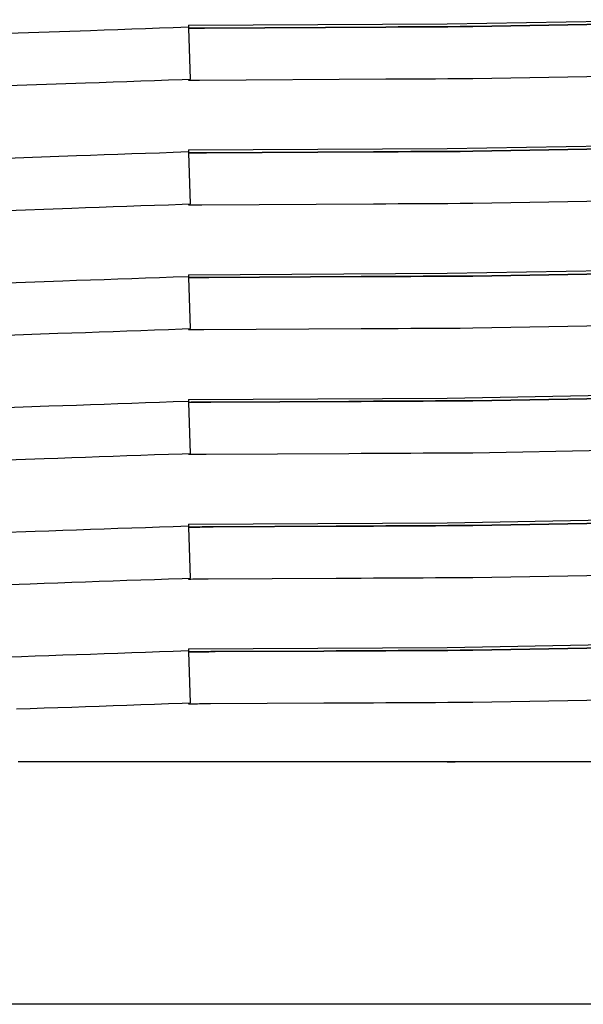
# Model space of a CAD drawing. Header units: millimetres. Extents: x -300186 to 535164, y -28581 to 763383.
# Tile 36 of 256: x -12018 to -11996, y 128305 to 128343. Entities that reach past the tile are written whole.
import ezdxf

# ---------------------------------------------------------------- set-up
doc = ezdxf.new("R2010")
doc.units = ezdxf.units.MM
doc.header["$LTSCALE"] = 10
doc.layers.add('L_Vaillant_Logo___RFER__0', color=7, linetype='Continuous')

msp = doc.modelspace()

# ---------------------------------------------------------------- linework, layer by layer
at = {"layer": 'L_Vaillant_Logo___RFER__0', "color": 0}
for p, q in [((-12013.238, 128342.2, 0), (-12013.766, 128342.182, 0)), ((-12012.709, 128342.219, 0), (-12013.238, 128342.2, 0)), ((-12012.18, 128342.237, 0), (-12012.709, 128342.219, 0)), ((-12011.651, 128342.256, 0), (-12012.18, 128342.237, 0)), ((-12011.059, 128342.276, 0), (-12011.651, 128342.256, 0)), ((-12011.059, 128342.353, 0), (-12001.162, 128342.408, 0)), ((-12011.059, 128342.353, 0), (-12011.059, 128342.283, 0)), ((-12011.059, 128342.283, 0), (-12011.059, 128342.278, 0)), ((-12011.059, 128342.278, 0), (-12011.059, 128342.276, 0)), ((-12011.057, 128342.242, 0), (-12011.059, 128342.276, 0)), ((-12011.042, 128342.243, 0), (-12011.057, 128342.243, 0)), ((-12011.057, 128342.243, 0), (-12011.042, 128342.243, 0)), ((-12010.989, 128340.286, 0), (-12011.057, 128342.242, 0)), ((-12010.959, 128342.243, 0), (-12011.042, 128342.243, 0)), ((-12011.042, 128342.243, 0), (-12010.959, 128342.243, 0)), ((-12010.875, 128342.244, 0), (-12010.959, 128342.243, 0)), ((-12010.959, 128342.243, 0), (-12010.875, 128342.244, 0)), ((-12010.792, 128342.244, 0), (-12010.875, 128342.244, 0)), ((-12010.875, 128342.244, 0), (-12010.792, 128342.244, 0)), ((-12010.708, 128342.245, 0), (-12010.792, 128342.244, 0)), ((-12010.792, 128342.244, 0), (-12010.708, 128342.245, 0)), ((-12010.625, 128342.245, 0), (-12010.708, 128342.245, 0)), ((-12010.708, 128342.245, 0), (-12010.625, 128342.245, 0)), ((-12010.542, 128342.245, 0), (-12010.625, 128342.245, 0)), ((-12010.625, 128342.245, 0), (-12010.542, 128342.245, 0)), ((-12010.458, 128342.246, 0), (-12010.542, 128342.245, 0)), ((-12010.542, 128342.245, 0), (-12010.458, 128342.246, 0)), ((-12003.503, 128342.284, 0), (-12010.458, 128342.246, 0)), ((-12010.458, 128342.246, 0), (-12003.503, 128342.284, 0)), ((-12003.028, 128342.287, 0), (-12003.503, 128342.284, 0)), ((-12003.503, 128342.284, 0), (-12003.028, 128342.287, 0)), ((-12002.553, 128342.29, 0), (-12003.028, 128342.287, 0)), ((-12003.028, 128342.287, 0), (-12002.553, 128342.29, 0)), ((-12002.078, 128342.292, 0), (-12002.553, 128342.29, 0)), ((-12002.553, 128342.29, 0), (-12002.078, 128342.292, 0)), ((-12001.603, 128342.295, 0), (-12002.078, 128342.292, 0)), ((-12002.078, 128342.292, 0), (-12001.603, 128342.295, 0)), ((-12001.128, 128342.297, 0), (-12001.603, 128342.295, 0)), ((-12001.603, 128342.295, 0), (-12001.128, 128342.297, 0)), ((-12001.162, 128342.408, 0), (-12001.157, 128342.408, 0)), ((-12001.157, 128342.408, 0), (-11992.235, 128342.567, 0)), ((-12000.653, 128342.3, 0), (-12001.128, 128342.297, 0)), ((-12001.128, 128342.297, 0), (-12000.653, 128342.3, 0)), ((-12000.177, 128342.303, 0), (-12000.653, 128342.3, 0)), ((-12000.653, 128342.3, 0), (-12000.177, 128342.303, 0)), ((-11992.742, 128342.435, 0), (-12000.177, 128342.303, 0)), ((-12000.177, 128342.303, 0), (-11992.742, 128342.435, 0)), ((-12014.824, 128342.145, 0), (-12021.933, 128341.897, 0)), ((-12014.295, 128342.163, 0), (-12014.824, 128342.145, 0)), ((-12013.766, 128342.182, 0), (-12014.295, 128342.163, 0)), ((-12000.653, 128340.309, 0), (-12000.177, 128340.312, 0)), ((-12000.177, 128340.312, 0), (-11992.742, 128340.444, 0)), ((-12021.864, 128339.906, 0), (-12015.009, 128340.145, 0)), ((-12015.009, 128340.145, 0), (-12014.481, 128340.164, 0)), ((-12014.481, 128340.164, 0), (-12013.952, 128340.182, 0)), ((-12013.952, 128340.182, 0), (-12013.423, 128340.201, 0)), ((-12013.423, 128340.201, 0), (-12012.894, 128340.219, 0)), ((-12012.894, 128340.219, 0), (-12012.366, 128340.238, 0)), ((-12012.366, 128340.238, 0), (-12011.837, 128340.256, 0)), ((-12011.837, 128340.256, 0), (-12011.308, 128340.275, 0)), ((-12011.308, 128340.275, 0), (-12010.989, 128340.286, 0)), ((-12011.059, 128340.283, 0), (-12011.059, 128340.269, 0)), ((-12011.059, 128340.269, 0), (-12011.059, 128340.252, 0)), ((-12011.059, 128340.252, 0), (-12010.977, 128340.252, 0)), ((-12010.977, 128340.252, 0), (-12010.893, 128340.253, 0)), ((-12010.893, 128340.253, 0), (-12010.81, 128340.253, 0)), ((-12010.81, 128340.253, 0), (-12010.726, 128340.254, 0)), ((-12010.726, 128340.254, 0), (-12010.643, 128340.254, 0)), ((-12010.643, 128340.254, 0), (-12003.503, 128340.294, 0)), ((-12003.503, 128340.294, 0), (-12003.028, 128340.296, 0)), ((-12003.028, 128340.296, 0), (-12002.553, 128340.299, 0)), ((-12002.553, 128340.299, 0), (-12002.078, 128340.302, 0)), ((-12002.078, 128340.302, 0), (-12001.603, 128340.304, 0)), ((-12001.603, 128340.304, 0), (-12001.128, 128340.307, 0)), ((-12001.128, 128340.307, 0), (-12000.653, 128340.309, 0)), ((-12001.157, 128337.627, 0), (-11992.235, 128337.786, 0)), ((-12015.352, 128337.346, 0), (-12021.933, 128337.116, 0)), ((-12014.824, 128337.364, 0), (-12015.352, 128337.346, 0)), ((-12014.295, 128337.383, 0), (-12014.824, 128337.364, 0)), ((-12013.766, 128337.401, 0), (-12014.295, 128337.383, 0)), ((-12013.238, 128337.42, 0), (-12013.766, 128337.401, 0)), ((-12012.709, 128337.438, 0), (-12013.238, 128337.42, 0)), ((-12012.18, 128337.457, 0), (-12012.709, 128337.438, 0)), ((-12011.651, 128337.475, 0), (-12012.18, 128337.457, 0)), ((-12011.059, 128337.496, 0), (-12011.651, 128337.475, 0)), ((-12011.059, 128337.573, 0), (-12001.162, 128337.627, 0)), ((-12011.059, 128337.573, 0), (-12011.059, 128337.509, 0)), ((-12011.059, 128337.509, 0), (-12011.059, 128337.503, 0)), ((-12011.059, 128337.503, 0), (-12011.059, 128337.497, 0)), ((-12011.059, 128337.497, 0), (-12011.059, 128337.496, 0)), ((-12011.057, 128337.461, 0), (-12011.059, 128337.496, 0)), ((-12011.042, 128337.462, 0), (-12011.057, 128337.462, 0)), ((-12011.057, 128337.462, 0), (-12011.042, 128337.462, 0)), ((-12010.989, 128335.505, 0), (-12011.057, 128337.461, 0)), ((-12010.959, 128337.463, 0), (-12011.042, 128337.462, 0)), ((-12011.042, 128337.462, 0), (-12010.959, 128337.463, 0)), ((-12010.875, 128337.463, 0), (-12010.959, 128337.463, 0)), ((-12010.959, 128337.463, 0), (-12010.875, 128337.463, 0)), ((-12010.792, 128337.464, 0), (-12010.875, 128337.463, 0)), ((-12010.875, 128337.463, 0), (-12010.792, 128337.464, 0)), ((-12010.708, 128337.464, 0), (-12010.792, 128337.464, 0)), ((-12010.792, 128337.464, 0), (-12010.708, 128337.464, 0)), ((-12010.625, 128337.465, 0), (-12010.708, 128337.464, 0)), ((-12010.708, 128337.464, 0), (-12010.625, 128337.465, 0)), ((-12010.542, 128337.465, 0), (-12010.625, 128337.465, 0)), ((-12010.625, 128337.465, 0), (-12010.542, 128337.465, 0)), ((-12010.458, 128337.465, 0), (-12010.542, 128337.465, 0)), ((-12010.542, 128337.465, 0), (-12010.458, 128337.465, 0)), ((-12010.375, 128337.466, 0), (-12010.458, 128337.465, 0)), ((-12010.458, 128337.465, 0), (-12010.375, 128337.466, 0)), ((-12003.978, 128337.501, 0), (-12010.375, 128337.466, 0)), ((-12010.375, 128337.466, 0), (-12003.978, 128337.501, 0)), ((-12003.503, 128337.504, 0), (-12003.978, 128337.501, 0)), ((-12003.978, 128337.501, 0), (-12003.503, 128337.504, 0)), ((-12003.028, 128337.506, 0), (-12003.503, 128337.504, 0)), ((-12003.503, 128337.504, 0), (-12003.028, 128337.506, 0)), ((-12002.553, 128337.509, 0), (-12003.028, 128337.506, 0)), ((-12003.028, 128337.506, 0), (-12002.553, 128337.509, 0)), ((-12002.078, 128337.512, 0), (-12002.553, 128337.509, 0)), ((-12002.553, 128337.509, 0), (-12002.078, 128337.512, 0)), ((-12001.603, 128337.514, 0), (-12002.078, 128337.512, 0)), ((-12002.078, 128337.512, 0), (-12001.603, 128337.514, 0)), ((-12001.128, 128337.517, 0), (-12001.603, 128337.514, 0)), ((-12001.603, 128337.514, 0), (-12001.128, 128337.517, 0)), ((-12001.162, 128337.627, 0), (-12001.157, 128337.627, 0)), ((-12000.653, 128337.52, 0), (-12001.128, 128337.517, 0)), ((-12001.128, 128337.517, 0), (-12000.653, 128337.52, 0)), ((-12000.177, 128337.522, 0), (-12000.653, 128337.52, 0)), ((-12000.653, 128337.52, 0), (-12000.177, 128337.522, 0)), ((-11993.083, 128337.648, 0), (-12000.177, 128337.522, 0)), ((-12000.177, 128337.522, 0), (-11993.083, 128337.648, 0)), ((-12013.952, 128335.402, 0), (-12013.423, 128335.42, 0)), ((-12013.423, 128335.42, 0), (-12012.894, 128335.439, 0)), ((-12012.894, 128335.439, 0), (-12012.366, 128335.457, 0)), ((-12012.366, 128335.457, 0), (-12011.837, 128335.476, 0)), ((-12011.837, 128335.476, 0), (-12011.308, 128335.494, 0)), ((-12011.308, 128335.494, 0), (-12010.989, 128335.505, 0)), ((-12011.059, 128335.503, 0), (-12011.059, 128335.489, 0)), ((-12011.059, 128335.489, 0), (-12011.059, 128335.471, 0)), ((-12011.059, 128335.471, 0), (-12010.977, 128335.472, 0)), ((-12010.977, 128335.472, 0), (-12010.893, 128335.472, 0)), ((-12010.893, 128335.472, 0), (-12010.81, 128335.473, 0)), ((-12010.81, 128335.473, 0), (-12010.726, 128335.473, 0)), ((-12010.726, 128335.473, 0), (-12010.643, 128335.474, 0)), ((-12010.643, 128335.474, 0), (-12010.559, 128335.474, 0)), ((-12010.559, 128335.474, 0), (-12003.978, 128335.511, 0)), ((-12003.978, 128335.511, 0), (-12003.503, 128335.513, 0)), ((-12003.503, 128335.513, 0), (-12003.028, 128335.516, 0)), ((-12003.028, 128335.516, 0), (-12002.553, 128335.518, 0)), ((-12002.553, 128335.518, 0), (-12002.078, 128335.521, 0)), ((-12002.078, 128335.521, 0), (-12001.603, 128335.524, 0)), ((-12001.603, 128335.524, 0), (-12001.128, 128335.526, 0)), ((-12001.128, 128335.526, 0), (-12000.653, 128335.529, 0)), ((-12000.653, 128335.529, 0), (-12000.177, 128335.532, 0)), ((-12000.177, 128335.532, 0), (-11993.083, 128335.658, 0)), ((-12021.864, 128335.125, 0), (-12015.538, 128335.346, 0)), ((-12015.538, 128335.346, 0), (-12015.009, 128335.365, 0)), ((-12015.009, 128335.365, 0), (-12014.481, 128335.383, 0)), ((-12014.481, 128335.383, 0), (-12013.952, 128335.402, 0)), ((-12011.059, 128332.792, 0), (-12001.162, 128332.847, 0)), ((-12011.059, 128332.792, 0), (-12011.059, 128332.734, 0)), ((-12001.162, 128332.847, 0), (-12001.157, 128332.847, 0)), ((-12001.157, 128332.847, 0), (-11992.235, 128333.006, 0)), ((-11993.423, 128332.862, 0), (-12000.177, 128332.742, 0)), ((-12000.177, 128332.742, 0), (-11993.423, 128332.862, 0)), ((-12015.881, 128332.547, 0), (-12021.933, 128332.336, 0)), ((-12015.352, 128332.565, 0), (-12015.881, 128332.547, 0)), ((-12014.824, 128332.584, 0), (-12015.352, 128332.565, 0)), ((-12014.295, 128332.602, 0), (-12014.824, 128332.584, 0)), ((-12013.766, 128332.621, 0), (-12014.295, 128332.602, 0)), ((-12013.238, 128332.639, 0), (-12013.766, 128332.621, 0)), ((-12012.709, 128332.658, 0), (-12013.238, 128332.639, 0)), ((-12012.18, 128332.676, 0), (-12012.709, 128332.658, 0)), ((-12011.651, 128332.695, 0), (-12012.18, 128332.676, 0)), ((-12011.059, 128332.715, 0), (-12011.651, 128332.695, 0)), ((-12011.059, 128332.734, 0), (-12011.059, 128332.728, 0)), ((-12011.059, 128332.728, 0), (-12011.059, 128332.722, 0)), ((-12011.059, 128332.722, 0), (-12011.059, 128332.717, 0)), ((-12011.059, 128332.717, 0), (-12011.059, 128332.715, 0)), ((-12011.057, 128332.681, 0), (-12011.059, 128332.715, 0)), ((-12011.042, 128332.682, 0), (-12011.057, 128332.682, 0)), ((-12011.057, 128332.682, 0), (-12011.042, 128332.682, 0)), ((-12010.989, 128330.725, 0), (-12011.057, 128332.681, 0)), ((-12010.959, 128332.682, 0), (-12011.042, 128332.682, 0)), ((-12011.042, 128332.682, 0), (-12010.959, 128332.682, 0)), ((-12010.875, 128332.683, 0), (-12010.959, 128332.682, 0)), ((-12010.959, 128332.682, 0), (-12010.875, 128332.683, 0)), ((-12010.792, 128332.683, 0), (-12010.875, 128332.683, 0)), ((-12010.875, 128332.683, 0), (-12010.792, 128332.683, 0)), ((-12010.708, 128332.684, 0), (-12010.792, 128332.683, 0)), ((-12010.792, 128332.683, 0), (-12010.708, 128332.684, 0)), ((-12010.625, 128332.684, 0), (-12010.708, 128332.684, 0)), ((-12010.708, 128332.684, 0), (-12010.625, 128332.684, 0)), ((-12010.542, 128332.684, 0), (-12010.625, 128332.684, 0)), ((-12010.625, 128332.684, 0), (-12010.542, 128332.684, 0)), ((-12010.458, 128332.685, 0), (-12010.542, 128332.684, 0)), ((-12010.542, 128332.684, 0), (-12010.458, 128332.685, 0)), ((-12010.375, 128332.685, 0), (-12010.458, 128332.685, 0)), ((-12010.458, 128332.685, 0), (-12010.375, 128332.685, 0)), ((-12010.291, 128332.686, 0), (-12010.375, 128332.685, 0)), ((-12010.375, 128332.685, 0), (-12010.291, 128332.686, 0)), ((-12004.453, 128332.718, 0), (-12010.291, 128332.686, 0)), ((-12010.291, 128332.686, 0), (-12004.453, 128332.718, 0)), ((-12003.978, 128332.721, 0), (-12004.453, 128332.718, 0)), ((-12004.453, 128332.718, 0), (-12003.978, 128332.721, 0)), ((-12003.503, 128332.723, 0), (-12003.978, 128332.721, 0)), ((-12003.978, 128332.721, 0), (-12003.503, 128332.723, 0)), ((-12003.028, 128332.726, 0), (-12003.503, 128332.723, 0)), ((-12003.503, 128332.723, 0), (-12003.028, 128332.726, 0)), ((-12002.553, 128332.729, 0), (-12003.028, 128332.726, 0)), ((-12003.028, 128332.726, 0), (-12002.553, 128332.729, 0)), ((-12002.078, 128332.731, 0), (-12002.553, 128332.729, 0)), ((-12002.553, 128332.729, 0), (-12002.078, 128332.731, 0)), ((-12001.603, 128332.734, 0), (-12002.078, 128332.731, 0)), ((-12002.078, 128332.731, 0), (-12001.603, 128332.734, 0)), ((-12001.128, 128332.737, 0), (-12001.603, 128332.734, 0)), ((-12001.603, 128332.734, 0), (-12001.128, 128332.737, 0)), ((-12000.653, 128332.739, 0), (-12001.128, 128332.737, 0)), ((-12001.128, 128332.737, 0), (-12000.653, 128332.739, 0)), ((-12000.177, 128332.742, 0), (-12000.653, 128332.739, 0)), ((-12000.653, 128332.739, 0), (-12000.177, 128332.742, 0)), ((-12021.864, 128330.345, 0), (-12016.067, 128330.547, 0)), ((-12016.067, 128330.547, 0), (-12015.538, 128330.566, 0)), ((-12015.538, 128330.566, 0), (-12015.009, 128330.584, 0)), ((-12015.009, 128330.584, 0), (-12014.481, 128330.603, 0)), ((-12014.481, 128330.603, 0), (-12013.952, 128330.621, 0)), ((-12013.952, 128330.621, 0), (-12013.423, 128330.64, 0)), ((-12013.423, 128330.64, 0), (-12012.894, 128330.658, 0)), ((-12012.894, 128330.658, 0), (-12012.366, 128330.677, 0)), ((-12012.366, 128330.677, 0), (-12011.837, 128330.695, 0)), ((-12011.837, 128330.695, 0), (-12011.308, 128330.714, 0)), ((-12011.308, 128330.714, 0), (-12010.989, 128330.725, 0)), ((-12011.059, 128330.722, 0), (-12011.059, 128330.708, 0)), ((-12011.059, 128330.708, 0), (-12011.059, 128330.691, 0)), ((-12011.059, 128330.691, 0), (-12010.977, 128330.691, 0)), ((-12010.977, 128330.691, 0), (-12010.893, 128330.692, 0)), ((-12010.893, 128330.692, 0), (-12010.81, 128330.692, 0)), ((-12010.81, 128330.692, 0), (-12010.726, 128330.693, 0)), ((-12010.726, 128330.693, 0), (-12010.643, 128330.693, 0)), ((-12010.643, 128330.693, 0), (-12010.559, 128330.694, 0)), ((-12010.559, 128330.694, 0), (-12010.476, 128330.694, 0)), ((-12010.476, 128330.694, 0), (-12004.453, 128330.727, 0)), ((-12004.453, 128330.727, 0), (-12003.978, 128330.73, 0)), ((-12003.978, 128330.73, 0), (-12003.503, 128330.733, 0)), ((-12003.503, 128330.733, 0), (-12003.028, 128330.735, 0)), ((-12003.028, 128330.735, 0), (-12002.553, 128330.738, 0)), ((-12002.553, 128330.738, 0), (-12002.078, 128330.741, 0)), ((-12002.078, 128330.741, 0), (-12001.603, 128330.743, 0)), ((-12001.603, 128330.743, 0), (-12001.128, 128330.746, 0)), ((-12001.128, 128330.746, 0), (-12000.653, 128330.748, 0)), ((-12000.653, 128330.748, 0), (-12000.177, 128330.751, 0)), ((-12000.177, 128330.751, 0), (-11993.423, 128330.871, 0)), ((-12013.238, 128327.859, 0), (-12013.766, 128327.84, 0)), ((-12012.709, 128327.877, 0), (-12013.238, 128327.859, 0)), ((-12012.18, 128327.896, 0), (-12012.709, 128327.877, 0)), ((-12011.651, 128327.914, 0), (-12012.18, 128327.896, 0)), ((-12011.059, 128327.935, 0), (-12011.651, 128327.914, 0)), ((-12011.059, 128328.012, 0), (-12001.162, 128328.066, 0)), ((-12011.059, 128328.012, 0), (-12011.059, 128327.959, 0)), ((-12011.059, 128327.959, 0), (-12011.059, 128327.954, 0)), ((-12011.059, 128327.954, 0), (-12011.059, 128327.948, 0)), ((-12011.059, 128327.948, 0), (-12011.059, 128327.942, 0)), ((-12011.059, 128327.942, 0), (-12011.059, 128327.936, 0)), ((-12011.059, 128327.936, 0), (-12011.059, 128327.935, 0)), ((-12011.057, 128327.9, 0), (-12011.059, 128327.935, 0)), ((-12011.042, 128327.901, 0), (-12011.057, 128327.901, 0)), ((-12011.057, 128327.901, 0), (-12011.042, 128327.901, 0)), ((-12010.989, 128325.944, 0), (-12011.057, 128327.9, 0)), ((-12010.959, 128327.902, 0), (-12011.042, 128327.901, 0)), ((-12011.042, 128327.901, 0), (-12010.959, 128327.902, 0)), ((-12010.875, 128327.902, 0), (-12010.959, 128327.902, 0)), ((-12010.959, 128327.902, 0), (-12010.875, 128327.902, 0)), ((-12010.792, 128327.903, 0), (-12010.875, 128327.902, 0)), ((-12010.875, 128327.902, 0), (-12010.792, 128327.903, 0)), ((-12010.708, 128327.903, 0), (-12010.792, 128327.903, 0)), ((-12010.792, 128327.903, 0), (-12010.708, 128327.903, 0)), ((-12010.625, 128327.904, 0), (-12010.708, 128327.903, 0)), ((-12010.708, 128327.903, 0), (-12010.625, 128327.904, 0)), ((-12010.542, 128327.904, 0), (-12010.625, 128327.904, 0)), ((-12010.625, 128327.904, 0), (-12010.542, 128327.904, 0)), ((-12010.458, 128327.904, 0), (-12010.542, 128327.904, 0)), ((-12010.542, 128327.904, 0), (-12010.458, 128327.904, 0)), ((-12010.375, 128327.905, 0), (-12010.458, 128327.904, 0)), ((-12010.458, 128327.904, 0), (-12010.375, 128327.905, 0)), ((-12010.291, 128327.905, 0), (-12010.375, 128327.905, 0)), ((-12010.375, 128327.905, 0), (-12010.291, 128327.905, 0)), ((-12010.208, 128327.906, 0), (-12010.291, 128327.905, 0)), ((-12010.291, 128327.905, 0), (-12010.208, 128327.906, 0)), ((-12004.929, 128327.935, 0), (-12010.208, 128327.906, 0)), ((-12010.208, 128327.906, 0), (-12004.929, 128327.935, 0)), ((-12004.453, 128327.938, 0), (-12004.929, 128327.935, 0)), ((-12004.929, 128327.935, 0), (-12004.453, 128327.938, 0)), ((-12003.978, 128327.94, 0), (-12004.453, 128327.938, 0)), ((-12004.453, 128327.938, 0), (-12003.978, 128327.94, 0)), ((-12003.503, 128327.943, 0), (-12003.978, 128327.94, 0)), ((-12003.978, 128327.94, 0), (-12003.503, 128327.943, 0)), ((-12003.028, 128327.946, 0), (-12003.503, 128327.943, 0)), ((-12003.503, 128327.943, 0), (-12003.028, 128327.946, 0)), ((-12002.553, 128327.948, 0), (-12003.028, 128327.946, 0)), ((-12003.028, 128327.946, 0), (-12002.553, 128327.948, 0)), ((-12002.078, 128327.951, 0), (-12002.553, 128327.948, 0)), ((-12002.553, 128327.948, 0), (-12002.078, 128327.951, 0)), ((-12001.603, 128327.953, 0), (-12002.078, 128327.951, 0)), ((-12002.078, 128327.951, 0), (-12001.603, 128327.953, 0)), ((-12001.128, 128327.956, 0), (-12001.603, 128327.953, 0)), ((-12001.603, 128327.953, 0), (-12001.128, 128327.956, 0)), ((-12001.162, 128328.066, 0), (-12001.157, 128328.067, 0)), ((-12001.157, 128328.067, 0), (-11992.235, 128328.225, 0)), ((-12000.653, 128327.959, 0), (-12001.128, 128327.956, 0)), ((-12001.128, 128327.956, 0), (-12000.653, 128327.959, 0)), ((-12000.177, 128327.961, 0), (-12000.653, 128327.959, 0)), ((-12000.653, 128327.959, 0), (-12000.177, 128327.961, 0)), ((-11993.763, 128328.075, 0), (-12000.177, 128327.961, 0)), ((-12000.177, 128327.961, 0), (-11993.763, 128328.075, 0)), ((-12016.41, 128327.748, 0), (-12021.933, 128327.555, 0)), ((-12015.881, 128327.766, 0), (-12016.41, 128327.748, 0)), ((-12015.352, 128327.785, 0), (-12015.881, 128327.766, 0)), ((-12014.824, 128327.803, 0), (-12015.352, 128327.785, 0)), ((-12014.295, 128327.822, 0), (-12014.824, 128327.803, 0)), ((-12013.766, 128327.84, 0), (-12014.295, 128327.822, 0)), ((-12000.653, 128325.968, 0), (-12000.177, 128325.971, 0)), ((-12000.177, 128325.971, 0), (-11993.763, 128326.085, 0)), ((-12021.864, 128325.564, 0), (-12016.595, 128325.748, 0)), ((-12016.595, 128325.748, 0), (-12016.067, 128325.767, 0)), ((-12016.067, 128325.767, 0), (-12015.538, 128325.785, 0)), ((-12015.538, 128325.785, 0), (-12015.009, 128325.804, 0)), ((-12015.009, 128325.804, 0), (-12014.481, 128325.822, 0)), ((-12014.481, 128325.822, 0), (-12013.952, 128325.841, 0)), ((-12013.952, 128325.841, 0), (-12013.423, 128325.859, 0)), ((-12013.423, 128325.859, 0), (-12012.894, 128325.878, 0)), ((-12012.894, 128325.878, 0), (-12012.366, 128325.896, 0)), ((-12012.366, 128325.896, 0), (-12011.837, 128325.915, 0)), ((-12011.837, 128325.915, 0), (-12011.308, 128325.933, 0)), ((-12011.308, 128325.933, 0), (-12010.989, 128325.944, 0)), ((-12011.059, 128325.942, 0), (-12011.059, 128325.928, 0)), ((-12011.059, 128325.928, 0), (-12011.059, 128325.91, 0)), ((-12011.059, 128325.91, 0), (-12010.977, 128325.911, 0)), ((-12010.977, 128325.911, 0), (-12010.893, 128325.911, 0)), ((-12010.893, 128325.911, 0), (-12010.81, 128325.912, 0)), ((-12010.81, 128325.912, 0), (-12010.726, 128325.912, 0)), ((-12010.726, 128325.912, 0), (-12010.643, 128325.913, 0)), ((-12010.643, 128325.913, 0), (-12010.559, 128325.913, 0)), ((-12010.559, 128325.913, 0), (-12010.476, 128325.914, 0)), ((-12010.476, 128325.914, 0), (-12010.392, 128325.914, 0)), ((-12010.392, 128325.914, 0), (-12004.929, 128325.944, 0)), ((-12004.929, 128325.944, 0), (-12004.453, 128325.947, 0)), ((-12004.453, 128325.947, 0), (-12003.978, 128325.95, 0)), ((-12003.978, 128325.95, 0), (-12003.503, 128325.952, 0)), ((-12003.503, 128325.952, 0), (-12003.028, 128325.955, 0)), ((-12003.028, 128325.955, 0), (-12002.553, 128325.958, 0)), ((-12002.553, 128325.958, 0), (-12002.078, 128325.96, 0)), ((-12002.078, 128325.96, 0), (-12001.603, 128325.963, 0)), ((-12001.603, 128325.963, 0), (-12001.128, 128325.965, 0)), ((-12001.128, 128325.965, 0), (-12000.653, 128325.968, 0)), ((-12001.157, 128323.286, 0), (-11992.235, 128323.445, 0)), ((-12016.41, 128322.968, 0), (-12016.939, 128322.949, 0)), ((-12015.881, 128322.986, 0), (-12016.41, 128322.968, 0)), ((-12015.352, 128323.004, 0), (-12015.881, 128322.986, 0)), ((-12014.824, 128323.023, 0), (-12015.352, 128323.004, 0)), ((-12014.295, 128323.041, 0), (-12014.824, 128323.023, 0)), ((-12013.766, 128323.06, 0), (-12014.295, 128323.041, 0)), ((-12013.238, 128323.078, 0), (-12013.766, 128323.06, 0)), ((-12012.709, 128323.097, 0), (-12013.238, 128323.078, 0)), ((-12012.18, 128323.115, 0), (-12012.709, 128323.097, 0)), ((-12011.651, 128323.134, 0), (-12012.18, 128323.115, 0)), ((-12011.059, 128323.154, 0), (-12011.651, 128323.134, 0)), ((-12011.059, 128323.231, 0), (-12001.162, 128323.286, 0)), ((-12011.059, 128323.231, 0), (-12011.059, 128323.185, 0)), ((-12011.059, 128323.185, 0), (-12011.059, 128323.179, 0)), ((-12011.059, 128323.179, 0), (-12011.059, 128323.173, 0)), ((-12011.059, 128323.173, 0), (-12011.059, 128323.167, 0)), ((-12011.059, 128323.167, 0), (-12011.059, 128323.161, 0)), ((-12011.059, 128323.161, 0), (-12011.059, 128323.156, 0)), ((-12011.059, 128323.156, 0), (-12011.059, 128323.154, 0)), ((-12011.057, 128323.12, 0), (-12011.059, 128323.154, 0)), ((-12011.042, 128323.121, 0), (-12011.057, 128323.121, 0)), ((-12011.057, 128323.121, 0), (-12011.042, 128323.121, 0)), ((-12010.989, 128321.164, 0), (-12011.057, 128323.12, 0)), ((-12010.959, 128323.121, 0), (-12011.042, 128323.121, 0)), ((-12011.042, 128323.121, 0), (-12010.959, 128323.121, 0)), ((-12010.875, 128323.122, 0), (-12010.959, 128323.121, 0)), ((-12010.959, 128323.121, 0), (-12010.875, 128323.122, 0)), ((-12010.792, 128323.122, 0), (-12010.875, 128323.122, 0)), ((-12010.875, 128323.122, 0), (-12010.792, 128323.122, 0)), ((-12010.708, 128323.123, 0), (-12010.792, 128323.122, 0)), ((-12010.792, 128323.122, 0), (-12010.708, 128323.123, 0)), ((-12010.625, 128323.123, 0), (-12010.708, 128323.123, 0)), ((-12010.708, 128323.123, 0), (-12010.625, 128323.123, 0)), ((-12010.542, 128323.124, 0), (-12010.625, 128323.123, 0)), ((-12010.625, 128323.123, 0), (-12010.542, 128323.124, 0)), ((-12010.458, 128323.124, 0), (-12010.542, 128323.124, 0)), ((-12010.542, 128323.124, 0), (-12010.458, 128323.124, 0)), ((-12010.375, 128323.124, 0), (-12010.458, 128323.124, 0)), ((-12010.458, 128323.124, 0), (-12010.375, 128323.124, 0)), ((-12010.291, 128323.125, 0), (-12010.375, 128323.124, 0)), ((-12010.375, 128323.124, 0), (-12010.291, 128323.125, 0)), ((-12010.208, 128323.125, 0), (-12010.291, 128323.125, 0)), ((-12010.291, 128323.125, 0), (-12010.208, 128323.125, 0)), ((-12010.124, 128323.126, 0), (-12010.208, 128323.125, 0)), ((-12010.208, 128323.125, 0), (-12010.124, 128323.126, 0)), ((-12005.404, 128323.152, 0), (-12010.124, 128323.126, 0)), ((-12010.124, 128323.126, 0), (-12005.404, 128323.152, 0)), ((-12004.929, 128323.155, 0), (-12005.404, 128323.152, 0)), ((-12005.404, 128323.152, 0), (-12004.929, 128323.155, 0)), ((-12004.453, 128323.157, 0), (-12004.929, 128323.155, 0)), ((-12004.929, 128323.155, 0), (-12004.453, 128323.157, 0)), ((-12003.978, 128323.16, 0), (-12004.453, 128323.157, 0)), ((-12004.453, 128323.157, 0), (-12003.978, 128323.16, 0)), ((-12003.503, 128323.162, 0), (-12003.978, 128323.16, 0)), ((-12003.978, 128323.16, 0), (-12003.503, 128323.162, 0)), ((-12003.028, 128323.165, 0), (-12003.503, 128323.162, 0)), ((-12003.503, 128323.162, 0), (-12003.028, 128323.165, 0)), ((-12002.553, 128323.168, 0), (-12003.028, 128323.165, 0)), ((-12003.028, 128323.165, 0), (-12002.553, 128323.168, 0)), ((-12002.078, 128323.17, 0), (-12002.553, 128323.168, 0)), ((-12002.553, 128323.168, 0), (-12002.078, 128323.17, 0)), ((-12001.603, 128323.173, 0), (-12002.078, 128323.17, 0)), ((-12002.078, 128323.17, 0), (-12001.603, 128323.173, 0)), ((-12001.128, 128323.176, 0), (-12001.603, 128323.173, 0)), ((-12001.603, 128323.173, 0), (-12001.128, 128323.176, 0)), ((-12001.162, 128323.286, 0), (-12001.157, 128323.286, 0)), ((-12000.653, 128323.178, 0), (-12001.128, 128323.176, 0)), ((-12001.128, 128323.176, 0), (-12000.653, 128323.178, 0)), ((-12000.177, 128323.181, 0), (-12000.653, 128323.178, 0)), ((-12000.653, 128323.178, 0), (-12000.177, 128323.181, 0)), ((-11994.103, 128323.289, 0), (-12000.177, 128323.181, 0)), ((-12000.177, 128323.181, 0), (-11994.103, 128323.289, 0)), ((-12016.939, 128322.949, 0), (-12021.933, 128322.775, 0)), ((-12013.952, 128321.06, 0), (-12013.423, 128321.079, 0)), ((-12013.423, 128321.079, 0), (-12012.894, 128321.097, 0)), ((-12012.894, 128321.097, 0), (-12012.366, 128321.116, 0)), ((-12012.366, 128321.116, 0), (-12011.837, 128321.134, 0)), ((-12011.837, 128321.134, 0), (-12011.308, 128321.153, 0)), ((-12011.308, 128321.153, 0), (-12010.989, 128321.164, 0)), ((-12011.059, 128321.161, 0), (-12011.059, 128321.147, 0)), ((-12011.059, 128321.147, 0), (-12011.059, 128321.13, 0)), ((-12011.059, 128321.13, 0), (-12010.977, 128321.13, 0)), ((-12010.977, 128321.13, 0), (-12010.893, 128321.131, 0)), ((-12010.893, 128321.131, 0), (-12010.81, 128321.131, 0)), ((-12010.81, 128321.131, 0), (-12010.726, 128321.132, 0)), ((-12010.726, 128321.132, 0), (-12010.643, 128321.132, 0)), ((-12010.643, 128321.132, 0), (-12010.559, 128321.133, 0)), ((-12010.559, 128321.133, 0), (-12010.476, 128321.133, 0)), ((-12010.476, 128321.133, 0), (-12010.392, 128321.134, 0)), ((-12010.392, 128321.134, 0), (-12010.309, 128321.134, 0)), ((-12010.309, 128321.134, 0), (-12005.404, 128321.161, 0)), ((-12005.404, 128321.161, 0), (-12004.929, 128321.164, 0)), ((-12004.929, 128321.164, 0), (-12004.453, 128321.167, 0)), ((-12004.453, 128321.167, 0), (-12003.978, 128321.169, 0)), ((-12003.978, 128321.169, 0), (-12003.503, 128321.172, 0)), ((-12003.503, 128321.172, 0), (-12003.028, 128321.174, 0)), ((-12003.028, 128321.174, 0), (-12002.553, 128321.177, 0)), ((-12002.553, 128321.177, 0), (-12002.078, 128321.18, 0)), ((-12002.078, 128321.18, 0), (-12001.603, 128321.182, 0)), ((-12001.603, 128321.182, 0), (-12001.128, 128321.185, 0)), ((-12001.128, 128321.185, 0), (-12000.653, 128321.188, 0)), ((-12000.653, 128321.188, 0), (-12000.177, 128321.19, 0)), ((-12000.177, 128321.19, 0), (-11994.103, 128321.298, 0)), ((-12021.864, 128320.784, 0), (-12017.124, 128320.95, 0)), ((-12017.124, 128320.95, 0), (-12016.595, 128320.968, 0)), ((-12016.595, 128320.968, 0), (-12016.067, 128320.986, 0)), ((-12016.067, 128320.986, 0), (-12015.538, 128321.005, 0)), ((-12015.538, 128321.005, 0), (-12015.009, 128321.023, 0)), ((-12015.009, 128321.023, 0), (-12014.481, 128321.042, 0)), ((-12014.481, 128321.042, 0), (-12013.952, 128321.06, 0)), ((-12011.059, 128318.451, 0), (-12001.162, 128318.505, 0)), ((-12011.059, 128318.451, 0), (-12011.059, 128318.41, 0)), ((-12001.162, 128318.505, 0), (-12001.157, 128318.506, 0)), ((-12001.157, 128318.506, 0), (-11992.235, 128318.664, 0)), ((-11994.443, 128318.502, 0), (-12000.177, 128318.4, 0)), ((-12000.177, 128318.4, 0), (-11994.443, 128318.502, 0)), ((-12017.467, 128318.15, 0), (-12021.933, 128317.994, 0)), ((-12016.939, 128318.169, 0), (-12017.467, 128318.15, 0)), ((-12016.41, 128318.187, 0), (-12016.939, 128318.169, 0)), ((-12015.881, 128318.206, 0), (-12016.41, 128318.187, 0)), ((-12015.352, 128318.224, 0), (-12015.881, 128318.206, 0)), ((-12014.824, 128318.242, 0), (-12015.352, 128318.224, 0)), ((-12014.295, 128318.261, 0), (-12014.824, 128318.242, 0)), ((-12013.766, 128318.279, 0), (-12014.295, 128318.261, 0)), ((-12013.238, 128318.298, 0), (-12013.766, 128318.279, 0)), ((-12012.709, 128318.316, 0), (-12013.238, 128318.298, 0)), ((-12012.18, 128318.335, 0), (-12012.709, 128318.316, 0)), ((-12011.651, 128318.353, 0), (-12012.18, 128318.335, 0)), ((-12011.059, 128318.374, 0), (-12011.651, 128318.353, 0)), ((-12011.059, 128318.41, 0), (-12011.059, 128318.404, 0)), ((-12011.059, 128318.404, 0), (-12011.059, 128318.398, 0)), ((-12011.059, 128318.398, 0), (-12011.059, 128318.393, 0)), ((-12011.059, 128318.393, 0), (-12011.059, 128318.387, 0)), ((-12011.059, 128318.387, 0), (-12011.059, 128318.381, 0)), ((-12011.059, 128318.381, 0), (-12011.059, 128318.375, 0)), ((-12011.059, 128318.375, 0), (-12011.059, 128318.374, 0)), ((-12011.057, 128318.339, 0), (-12011.059, 128318.374, 0)), ((-12011.042, 128318.34, 0), (-12011.057, 128318.34, 0)), ((-12011.057, 128318.34, 0), (-12011.042, 128318.34, 0)), ((-12010.989, 128316.383, 0), (-12011.057, 128318.339, 0)), ((-12010.959, 128318.341, 0), (-12011.042, 128318.34, 0)), ((-12011.042, 128318.34, 0), (-12010.959, 128318.341, 0)), ((-12010.875, 128318.341, 0), (-12010.959, 128318.341, 0)), ((-12010.959, 128318.341, 0), (-12010.875, 128318.341, 0)), ((-12010.792, 128318.342, 0), (-12010.875, 128318.341, 0)), ((-12010.875, 128318.341, 0), (-12010.792, 128318.342, 0)), ((-12010.708, 128318.342, 0), (-12010.792, 128318.342, 0)), ((-12010.792, 128318.342, 0), (-12010.708, 128318.342, 0)), ((-12010.625, 128318.343, 0), (-12010.708, 128318.342, 0)), ((-12010.708, 128318.342, 0), (-12010.625, 128318.343, 0)), ((-12010.542, 128318.343, 0), (-12010.625, 128318.343, 0)), ((-12010.625, 128318.343, 0), (-12010.542, 128318.343, 0)), ((-12010.458, 128318.343, 0), (-12010.542, 128318.343, 0)), ((-12010.542, 128318.343, 0), (-12010.458, 128318.343, 0)), ((-12010.375, 128318.344, 0), (-12010.458, 128318.343, 0)), ((-12010.458, 128318.343, 0), (-12010.375, 128318.344, 0)), ((-12010.291, 128318.344, 0), (-12010.375, 128318.344, 0)), ((-12010.375, 128318.344, 0), (-12010.291, 128318.344, 0)), ((-12010.208, 128318.345, 0), (-12010.291, 128318.344, 0)), ((-12010.291, 128318.344, 0), (-12010.208, 128318.345, 0)), ((-12010.124, 128318.345, 0), (-12010.208, 128318.345, 0)), ((-12010.208, 128318.345, 0), (-12010.124, 128318.345, 0)), ((-12010.041, 128318.346, 0), (-12010.124, 128318.345, 0)), ((-12010.124, 128318.345, 0), (-12010.041, 128318.346, 0)), ((-12005.879, 128318.369, 0), (-12010.041, 128318.346, 0)), ((-12010.041, 128318.346, 0), (-12005.879, 128318.369, 0)), ((-12005.404, 128318.371, 0), (-12005.879, 128318.369, 0)), ((-12005.879, 128318.369, 0), (-12005.404, 128318.371, 0)), ((-12004.929, 128318.374, 0), (-12005.404, 128318.371, 0)), ((-12005.404, 128318.371, 0), (-12004.929, 128318.374, 0)), ((-12004.453, 128318.377, 0), (-12004.929, 128318.374, 0)), ((-12004.929, 128318.374, 0), (-12004.453, 128318.377, 0)), ((-12003.978, 128318.379, 0), (-12004.453, 128318.377, 0)), ((-12004.453, 128318.377, 0), (-12003.978, 128318.379, 0)), ((-12003.503, 128318.382, 0), (-12003.978, 128318.379, 0)), ((-12003.978, 128318.379, 0), (-12003.503, 128318.382, 0)), ((-12003.028, 128318.385, 0), (-12003.503, 128318.382, 0)), ((-12003.503, 128318.382, 0), (-12003.028, 128318.385, 0)), ((-12002.553, 128318.387, 0), (-12003.028, 128318.385, 0)), ((-12003.028, 128318.385, 0), (-12002.553, 128318.387, 0)), ((-12002.078, 128318.39, 0), (-12002.553, 128318.387, 0)), ((-12002.553, 128318.387, 0), (-12002.078, 128318.39, 0)), ((-12001.603, 128318.392, 0), (-12002.078, 128318.39, 0)), ((-12002.078, 128318.39, 0), (-12001.603, 128318.392, 0)), ((-12001.128, 128318.395, 0), (-12001.603, 128318.392, 0)), ((-12001.603, 128318.392, 0), (-12001.128, 128318.395, 0)), ((-12000.653, 128318.398, 0), (-12001.128, 128318.395, 0)), ((-12001.128, 128318.395, 0), (-12000.653, 128318.398, 0)), ((-12000.177, 128318.4, 0), (-12000.653, 128318.398, 0)), ((-12000.653, 128318.398, 0), (-12000.177, 128318.4, 0)), ((-12017.653, 128316.151, 0), (-12017.124, 128316.169, 0)), ((-12017.124, 128316.169, 0), (-12016.595, 128316.187, 0)), ((-12016.595, 128316.187, 0), (-12016.067, 128316.206, 0)), ((-12016.067, 128316.206, 0), (-12015.538, 128316.224, 0)), ((-12015.538, 128316.224, 0), (-12015.009, 128316.243, 0)), ((-12015.009, 128316.243, 0), (-12014.481, 128316.261, 0)), ((-12014.481, 128316.261, 0), (-12013.952, 128316.28, 0)), ((-12013.952, 128316.28, 0), (-12013.423, 128316.298, 0)), ((-12013.423, 128316.298, 0), (-12012.894, 128316.317, 0)), ((-12012.894, 128316.317, 0), (-12012.366, 128316.335, 0)), ((-12012.366, 128316.335, 0), (-12011.837, 128316.354, 0)), ((-12011.837, 128316.354, 0), (-12011.308, 128316.372, 0)), ((-12011.308, 128316.372, 0), (-12010.989, 128316.383, 0)), ((-12011.059, 128316.381, 0), (-12011.059, 128316.367, 0)), ((-12011.059, 128316.367, 0), (-12011.059, 128316.35, 0)), ((-12011.059, 128316.35, 0), (-12010.977, 128316.35, 0)), ((-12010.977, 128316.35, 0), (-12010.893, 128316.35, 0)), ((-12010.893, 128316.35, 0), (-12010.81, 128316.351, 0)), ((-12010.81, 128316.351, 0), (-12010.726, 128316.351, 0)), ((-12010.726, 128316.351, 0), (-12010.643, 128316.352, 0)), ((-12010.643, 128316.352, 0), (-12010.559, 128316.352, 0)), ((-12010.559, 128316.352, 0), (-12010.476, 128316.353, 0)), ((-12010.476, 128316.353, 0), (-12010.392, 128316.353, 0)), ((-12010.392, 128316.353, 0), (-12010.309, 128316.354, 0)), ((-12010.309, 128316.354, 0), (-12010.226, 128316.354, 0)), ((-12010.226, 128316.354, 0), (-12005.879, 128316.378, 0)), ((-12005.879, 128316.378, 0), (-12005.404, 128316.381, 0)), ((-12005.404, 128316.381, 0), (-12004.929, 128316.383, 0)), ((-12004.929, 128316.383, 0), (-12004.453, 128316.386, 0)), ((-12004.453, 128316.386, 0), (-12003.978, 128316.389, 0)), ((-12003.978, 128316.389, 0), (-12003.503, 128316.391, 0)), ((-12003.503, 128316.391, 0), (-12003.028, 128316.394, 0)), ((-12003.028, 128316.394, 0), (-12002.553, 128316.397, 0)), ((-12002.553, 128316.397, 0), (-12002.078, 128316.399, 0)), ((-12002.078, 128316.399, 0), (-12001.603, 128316.402, 0)), ((-12001.603, 128316.402, 0), (-12001.128, 128316.404, 0)), ((-12001.128, 128316.404, 0), (-12000.653, 128316.407, 0)), ((-12000.653, 128316.407, 0), (-12000.177, 128316.41, 0)), ((-12000.177, 128316.41, 0), (-11994.443, 128316.512, 0)), ((-12017.068, 128314.125, 0), (-12017.594, 128314.125, 0)), ((-12016.541, 128314.125, 0), (-12017.068, 128314.125, 0)), ((-12016.014, 128314.125, 0), (-12016.541, 128314.125, 0)), ((-12015.487, 128314.125, 0), (-12016.014, 128314.125, 0)), ((-12014.96, 128314.125, 0), (-12015.487, 128314.125, 0)), ((-12014.433, 128314.125, 0), (-12014.96, 128314.125, 0)), ((-12013.907, 128314.125, 0), (-12014.433, 128314.125, 0)), ((-12013.38, 128314.125, 0), (-12013.907, 128314.125, 0)), ((-12012.853, 128314.125, 0), (-12013.38, 128314.125, 0)), ((-12012.326, 128314.125, 0), (-12012.853, 128314.125, 0)), ((-12011.799, 128314.125, 0), (-12012.326, 128314.125, 0)), ((-12011.272, 128314.125, 0), (-12011.799, 128314.125, 0)), ((-12011.059, 128314.125, 0), (-12011.272, 128314.125, 0)), ((-12011.053, 128314.125, 0), (-12011.059, 128314.125, 0)), ((-12010.969, 128314.125, 0), (-12011.053, 128314.125, 0)), ((-12010.886, 128314.125, 0), (-12010.969, 128314.125, 0)), ((-12010.802, 128314.125, 0), (-12010.886, 128314.125, 0)), ((-12010.719, 128314.125, 0), (-12010.802, 128314.125, 0)), ((-12010.636, 128314.125, 0), (-12010.719, 128314.125, 0)), ((-12010.552, 128314.125, 0), (-12010.636, 128314.125, 0)), ((-12010.469, 128314.125, 0), (-12010.552, 128314.125, 0)), ((-12010.385, 128314.125, 0), (-12010.469, 128314.125, 0)), ((-12010.302, 128314.125, 0), (-12010.385, 128314.125, 0)), ((-12010.218, 128314.125, 0), (-12010.302, 128314.125, 0)), ((-12006.073, 128314.125, 0), (-12010.218, 128314.125, 0)), ((-12005.598, 128314.125, 0), (-12006.073, 128314.125, 0)), ((-12005.123, 128314.125, 0), (-12005.598, 128314.125, 0)), ((-12004.648, 128314.125, 0), (-12005.123, 128314.125, 0)), ((-12004.173, 128314.125, 0), (-12004.648, 128314.125, 0)), ((-12003.698, 128314.125, 0), (-12004.173, 128314.125, 0)), ((-12003.223, 128314.125, 0), (-12003.698, 128314.125, 0)), ((-12002.748, 128314.125, 0), (-12003.223, 128314.125, 0)), ((-12002.273, 128314.125, 0), (-12002.748, 128314.125, 0)), ((-12001.798, 128314.125, 0), (-12002.273, 128314.125, 0)), ((-12001.323, 128314.125, 0), (-12001.798, 128314.125, 0)), ((-12000.848, 128314.125, 0), (-12001.323, 128314.125, 0)), ((-12001.162, 128314.125, 0), (-12000.848, 128314.125, 0)), ((-12000.373, 128314.125, 0), (-12000.848, 128314.125, 0)), ((-12000.209, 128314.125, 0), (-12000.373, 128314.125, 0)), ((-11994.565, 128314.125, 0), (-12000.209, 128314.125, 0)), ((-12011.059, 128304.829, 0), (-12258.908, 128304.829, 0)), ((-11829.475, 128304.829, 0), (-12011.059, 128304.829, 0))]:
    msp.add_line(p, q, dxfattribs=at)

doc.saveas('drawing.dxf')
